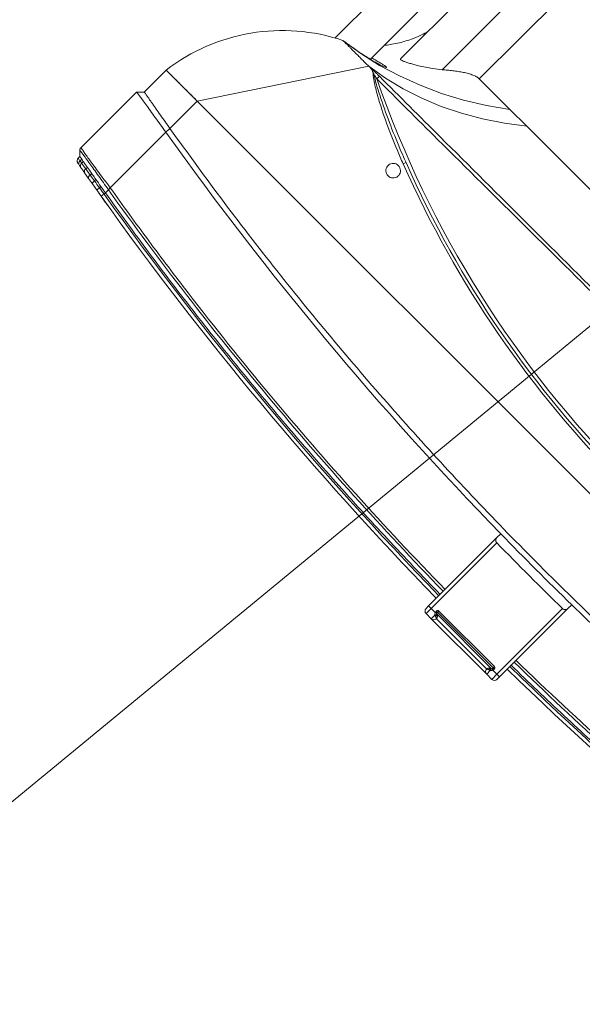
# Model space of a CAD drawing. Header units: millimetres. Extents: x -96593 to 66336, y -23969 to 7139.
# Tile 141 of 256: x -88715 to -88689, y -686 to -640. Entities that reach past the tile are written whole.
import ezdxf

# ---------------------------------------------------------------- set-up
doc = ezdxf.new("R2010")
doc.units = ezdxf.units.MM
doc.layers.add('mm_punktwstawienia', color=1, linetype='Continuous', lineweight=50)
doc.layers.add('mm_went_opis', color=7, linetype='Continuous', lineweight=15)

# ---------------------------------------------------------------- blocks, each defined once
blk = doc.blocks.new('W_Gorny')
at = {"color": 7, "linetype": 'Continuous', "lineweight": 13}
for p, q in [((120.254, 222.224), (120.254, 212.138)), ((122.281, 213.337), (122.281, 222.224)), ((124.08, 222.224), (124.08, 214.424)), ((116.901, 214.924), (116.901, 210.404)), ((119.101, 210.962), (119.101, 214.924)), ((124.08, 214.424), (126.454, 214.424)), ((126.454, 214.424), (127.759, 214.424)), ((143.801, 214.424), (127.759, 214.424)), ((114.001, 202.624), (119.301, 210.624)), ((119.301, 210.624), (119.408, 210.624)), ((124.298, 208.408), (124.488, 208.333)), ((124.223, 207.917), (124.379, 207.917)), ((111.601, 200.924), (111.601, 202.624)), ((111.601, 202.624), (114.001, 202.624)), ((114.001, 202.624), (114.001, 200.505)), ((176.601, 202.624), (114.001, 202.624)), ((111.301, 200.624), (111.601, 200.924)), ((111.301, 196.307), (111.301, 200.624)), ((114.001, 200.505), (114.001, 200.205)), ((114.001, 200.205), (114.001, 195.89)), ((142.551, 197.316), (142.551, 197.616)), ((148.051, 197.616), (148.051, 197.316)), ((142.551, 192.024), (142.551, 197.316)), ((142.751, 197.113), (142.751, 192.024)), ((147.851, 192.024), (147.851, 197.113)), ((148.051, 197.316), (148.051, 192.024)), ((111.601, 195.924), (111.36, 196.166)), ((111.601, 195.791), (111.601, 195.924)), ((111.782, 195.892), (111.782, 195.762)), ((111.782, 195.762), (111.932, 195.737)), ((111.932, 195.737), (111.932, 195.865)), ((112.315, 195.797), (112.315, 195.675)), ((112.315, 195.675), (112.723, 195.609)), ((112.795, 195.412), (112.42, 195.478)), ((112.723, 195.609), (112.723, 195.725)), ((112.723, 195.609), (113.116, 195.546)), ((113.116, 195.656), (113.116, 195.546)), ((113.584, 195.473), (113.584, 195.576)), ((114.001, 195.889), (114.001, 195.89)), ((114.001, 195.746), (114.001, 195.505)), ((114.001, 195.505), (114.001, 195.408)), ((113.585, 195.276), (113.156, 195.349)), ((143.151, 192.224), (147.451, 192.224)), ((143.151, 192.124), (143.151, 192.224)), ((147.451, 192.124), (147.451, 192.224)), ((142.751, 192.024), (142.551, 192.024)), ((142.551, 191.824), (142.551, 192.024)), ((142.751, 192.024), (143.069, 192.024)), ((142.751, 192.024), (142.751, 191.624)), ((143.051, 192.107), (143.051, 192.124)), ((143.151, 192.124), (143.051, 192.124)), ((143.151, 192.107), (143.051, 192.107)), ((143.151, 192.107), (143.151, 192.124)), ((147.451, 192.124), (143.151, 192.124)), ((143.151, 192.053), (143.151, 192.044)), ((147.436, 192.024), (143.151, 192.024)), ((143.151, 191.624), (143.151, 191.904)), ((143.218, 191.885), (143.151, 191.904)), ((143.2, 192.022), (143.201, 192.021)), ((143.351, 191.824), (147.251, 191.824)), ((144.53, 192.019), (144.53, 192.024)), ((144.551, 192.019), (144.551, 192.024)), ((144.919, 192.019), (144.919, 192.024)), ((145.326, 192.019), (145.326, 192.024)), ((145.326, 192.019), (145.342, 192.019)), ((145.342, 192.019), (145.342, 192.024)), ((145.343, 192.019), (145.389, 192.019)), ((146.051, 192.019), (146.051, 192.024)), ((146.073, 192.019), (146.073, 192.024)), ((147.401, 192.021), (147.403, 192.022)), ((147.451, 192.107), (147.451, 192.124)), ((147.451, 192.124), (147.551, 192.124)), ((147.451, 192.107), (147.551, 192.107)), ((147.451, 192.044), (147.451, 192.053)), ((147.451, 191.904), (147.451, 191.624)), ((147.533, 192.024), (147.851, 192.024)), ((147.551, 192.124), (147.551, 192.107)), ((148.051, 192.024), (147.851, 192.024)), ((147.851, 191.624), (147.851, 192.024)), ((148.051, 192.024), (148.051, 191.824)), ((143.151, 191.624), (142.751, 191.624)), ((147.451, 191.624), (143.151, 191.624)), ((147.851, 191.624), (147.451, 191.624))]:
    blk.add_line(p, q, dxfattribs=at)
at = {"color": 7, "linetype": 'Continuous', "lineweight": 13, "flags": 128}
for points in [[(126.454, 214.424), (125.388, 213.67), (124.294, 212.992), (123.174, 212.393), (122.031, 211.874), (120.869, 211.436), (119.691, 211.081), (118.501, 210.81), (117.301, 210.624)], [(127.759, 214.424), (126.774, 213.674), (125.763, 212.999), (124.728, 212.401), (123.672, 211.882), (122.599, 211.444), (121.51, 211.088), (120.41, 210.814), (119.301, 210.624)], [(120.105, 210.649), (120.105, 210.64), (120.105, 210.626), (120.105, 210.606), (120.105, 210.582), (120.106, 210.553), (120.106, 210.521), (120.106, 210.486), (120.106, 210.451)], [(112.795, 195.412), (112.76, 195.432), (112.734, 195.476), (112.721, 195.538), (112.723, 195.609)], [(113.156, 195.349), (113.132, 195.368), (113.116, 195.411), (113.111, 195.474), (113.116, 195.546)], [(113.968, 195.211), (113.969, 195.215), (113.971, 195.226), (113.974, 195.244), (113.978, 195.269), (113.983, 195.299), (113.989, 195.333), (113.995, 195.37), (114.001, 195.408)], [(143.069, 192.024), (143.081, 192.03), (143.092, 192.035), (143.103, 192.04), (143.114, 192.045), (143.124, 192.049), (143.132, 192.053), (143.14, 192.057), (143.147, 192.06)], [(143.218, 191.885), (143.226, 191.905), (143.233, 191.926), (143.236, 191.947), (143.238, 191.967), (143.236, 191.984), (143.233, 191.997), (143.226, 192.007), (143.218, 192.013)], [(147.385, 192.013), (147.376, 192.007), (147.37, 191.997), (147.366, 191.984), (147.365, 191.967), (147.366, 191.947), (147.37, 191.926), (147.376, 191.905), (147.385, 191.885)], [(147.456, 192.06), (147.463, 192.057), (147.47, 192.053), (147.479, 192.049), (147.489, 192.045), (147.499, 192.04), (147.51, 192.035), (147.522, 192.03), (147.533, 192.024)]]:
    blk.add_lwpolyline(points, dxfattribs=at)
at = {"color": 7, "linetype": 'Continuous', "lineweight": 13}
for centre, radius, start, end in [((121.951, 201.281), 10.437, 116.458, 172.6023), ((145.301, 262.47), 57.8, 244.15669, 295.84331), ((124.301, 207.524), 0.4, 101.2547, 78.7453), ((125.081, 207.964), 0.699, 148.0914, 162.1043), ((145.301, 262.502), 58.2, 248.97043, 291.02957), ((145.301, 262.47), 58, 248.97043, 291.02957), ((145.301, 386.596), 189.5, 269.22898, 270.77102), ((111.801, 195.791), 0.2, 180, 259.7795), ((111.971, 195.75), 0.19, 176.5671, 257.9252), ((112.113, 195.717), 0.182, 173.744, 256.0308), ((112.48, 195.637), 0.17, 166.9812, 249.4945), ((113.878, 195.376), 0.31, 161.7878, 198.9242), ((145.301, 381.596), 189, 260.45722, 269.1663), ((145.301, 381.596), 188.8, 260.45722, 269.16542), ((145.301, 381.596), 188.8, 270.83458, 279.54278), ((145.301, 381.596), 189, 270.8337, 279.54278), ((143.151, 192.124), 0.1, 90, 180), ((147.451, 192.124), 0.1, 0, 90), ((142.751, 191.824), 0.2, 180, 270), ((143.251, 192.107), 0.2, 180, 204.4698), ((143.143, 192.043), 0.00885, 7.2934, 68.2975), ((143.142, 192.052), 0.00895, 4.6033, 60.3346), ((142.974, 192.049), 0.229, 320.736, 352.8867), ((143.151, 191.824), 0.2, 270, 0.0009), ((143.171, 192.009), 0.015, 29.0303, 87.6623), ((143.19, 192.004), 0.02, 58.9839, 90), ((147.451, 191.824), 0.2, 179.9991, 270), ((147.629, 192.049), 0.229, 187.1133, 219.264), ((147.413, 192.004), 0.02, 90, 121.0161), ((147.432, 192.009), 0.015, 92.3377, 150.9697), ((147.46, 192.052), 0.00895, 119.6654, 175.3967), ((147.46, 192.043), 0.00885, 111.7025, 172.7066), ((147.351, 192.107), 0.2, 335.5302, 0), ((147.851, 191.824), 0.2, 270, 0)]:
    blk.add_arc(centre, radius, start, end, dxfattribs=at)
for points, knots in [([(124.08, 214.424), (124.027, 214.424), (123.967, 214.416), (123.884, 214.394), (123.867, 214.389), (123.832, 214.378), (123.814, 214.372), (123.759, 214.353), (123.722, 214.338), (123.647, 214.305), (123.608, 214.286), (123.53, 214.247), (123.49, 214.225), (123.37, 214.157), (123.29, 214.108), (123.17, 214.028), (123.129, 214.001), (123.049, 213.944), (123.009, 213.915), (122.889, 213.828), (122.811, 213.768), (122.656, 213.647), (122.58, 213.586), (122.466, 213.493), (122.429, 213.461), (122.354, 213.399), (122.317, 213.368), (122.281, 213.337)], [0, 0, 0, 0, 0.125, 0.125, 0.15625, 0.15625, 0.1875, 0.1875, 0.25, 0.25, 0.3125, 0.3125, 0.375, 0.375, 0.5, 0.5, 0.5625, 0.5625, 0.625, 0.625, 0.75, 0.75, 0.875, 0.875, 0.9375, 0.9375, 1, 1, 1, 1]), ([(120.254, 214.27), (120.218, 214.144), (120.136, 213.86), (119.97, 213.453), (119.78, 213.063), (119.577, 212.706), (119.365, 212.389), (119.202, 212.167), (119.115, 212.064), (119.101, 212.048)], [0, 0, 0, 0, 0.156474, 0.351114, 0.522284, 0.671778, 0.839931, 0.975214, 1, 1, 1, 1]), ([(122.281, 213.337), (122.148, 213.229), (121.913, 213.038), (121.546, 212.785), (121.245, 212.593), (120.988, 212.441), (120.777, 212.325), (120.589, 212.228), (120.44, 212.161), (120.335, 212.122), (120.276, 212.113), (120.252, 212.12), (120.256, 212.135), (120.257, 212.138)], [0, 0, 0, 0, 0.1626599, 0.2878428, 0.4128755, 0.500543, 0.5881442, 0.676435, 0.7646341, 0.8406696, 0.9166676, 0.9835114, 1, 1, 1, 1]), ([(119.986, 211.229), (119.957, 211.216), (119.898, 211.19), (119.742, 211.136), (119.537, 211.074), (119.286, 211.006), (118.993, 210.934), (118.67, 210.862), (118.321, 210.791), (117.972, 210.728), (117.627, 210.671), (117.413, 210.64), (117.304, 210.625)], [0, 0, 0, 0, 0.090827, 0.190696, 0.289998, 0.392058, 0.493915, 0.598701, 0.701432, 0.807226, 0.902357, 1, 1, 1, 1]), ([(119.101, 211.062), (119.192, 211.087), (119.383, 211.14), (119.621, 211.203), (119.811, 211.247), (119.922, 211.271), (119.947, 211.272), (119.948, 211.272)], [0, 0, 0, 0, 0.23565, 0.496417, 0.738597, 0.988341, 1, 1, 1, 1]), ([(119.948, 211.272), (119.983, 211.276), (120.046, 211.283), (120.046, 211.264), (120.025, 211.245), (119.988, 211.23), (119.986, 211.229)], [0, 0, 0, 0, 0.367171, 0.6693, 0.980364, 1, 1, 1, 1]), ([(117.387, 210.624), (117.406, 210.624), (117.456, 210.624), (117.521, 210.624), (117.562, 210.624)], [0.1863836, 0.1863836, 0.1863836, 0.1863836, 0.25, 0.3286954, 0.3286954, 0.3286954, 0.3286954]), ([(117.723, 210.624), (117.774, 210.624), (117.883, 210.624), (118.008, 210.624), (118.073, 210.624)], [0.4211761, 0.4211761, 0.4211761, 0.4211761, 0.5, 0.5788239, 0.5788239, 0.5788239, 0.5788239]), ([(118.314, 210.624), (118.386, 210.624), (118.52, 210.624), (118.66, 210.624), (118.724, 210.624)], [0.6713046, 0.6713046, 0.6713046, 0.6713046, 0.75, 0.8136164, 0.8136164, 0.8136164, 0.8136164]), ([(119.408, 210.624), (119.432, 210.627), (119.458, 210.629), (119.512, 210.633), (119.539, 210.635), (119.596, 210.638), (119.625, 210.639), (119.684, 210.641), (119.714, 210.642), (119.803, 210.645), (119.863, 210.646), (119.984, 210.648), (120.044, 210.649), (120.105, 210.649)], [0, 0, 0, 0, 0.125, 0.125, 0.25, 0.25, 0.375, 0.375, 0.5, 0.5, 0.75, 0.75, 1, 1, 1, 1]), ([(119.721, 210.554), (119.633, 210.585), (119.53, 210.621), (119.422, 210.624), (119.408, 210.624)], [0, 0, 0, 0, 0.862276, 1, 1, 1, 1]), ([(120.105, 210.649), (121.673, 210.651), (127.795, 210.66), (135.694, 210.686), (142.024, 210.682), (143.801, 210.681)], [0, 0, 0, 0, 0.198524, 0.775011, 1, 1, 1, 1]), ([(124.416, 208.179), (124.168, 208.276), (123.424, 208.568), (122.202, 209.098), (121.004, 209.691), (120.211, 210.17), (119.846, 210.408), (119.741, 210.531), (119.721, 210.554)], [0, 0, 0, 0, 0.1510263, 0.4536833, 0.7561941, 0.9072997, 0.98295, 1, 1, 1, 1]), ([(119.821, 210.511), (119.82, 210.511), (119.818, 210.512), (119.802, 210.519), (119.769, 210.533), (119.738, 210.546), (119.721, 210.554)], [0, 0, 0, 0, 0.009446, 0.064272, 0.483962, 1, 1, 1, 1]), ([(119.821, 210.511), (119.928, 210.443), (120.26, 210.235), (121.08, 209.812), (122.276, 209.239), (123.436, 208.746), (124.114, 208.48), (124.298, 208.408)], [0, 0, 0, 0, 0.0769784, 0.2371484, 0.5588576, 0.8806243, 1, 1, 1, 1]), ([(143.801, 210.541), (142.025, 210.535), (135.694, 210.516), (127.796, 210.464), (121.674, 210.453), (120.106, 210.451)], [0, 0, 0, 0, 0.224954, 0.801465, 1, 1, 1, 1]), ([(114.001, 202.624), (113.986, 202.624), (113.954, 202.624), (113.907, 202.624), (113.86, 202.624), (113.813, 202.624), (113.766, 202.624), (113.719, 202.624), (113.673, 202.624), (113.626, 202.624), (113.58, 202.624), (113.471, 202.624), (113.303, 202.624), (113.081, 202.624), (112.868, 202.624), (112.599, 202.624), (112.293, 202.624), (112.043, 202.624), (111.881, 202.624), (111.78, 202.624), (111.701, 202.624), (111.655, 202.624), (111.63, 202.624), (111.617, 202.624), (111.608, 202.624), (111.602, 202.624), (111.602, 202.624), (111.601, 202.624)], [0, 0, 0, 0, 0.012521, 0.025026, 0.03752, 0.050008, 0.062494, 0.074984, 0.087481, 0.099992, 0.112521, 0.125072, 0.187649, 0.250099, 0.312511, 0.375131, 0.500003, 0.624875, 0.68748, 0.749907, 0.812342, 0.874933, 0.900008, 0.925013, 0.949988, 0.97497, 1, 1, 1, 1]), ([(111.601, 200.924), (111.601, 200.924), (111.605, 200.924), (111.621, 200.921), (111.632, 200.919), (111.678, 200.911), (111.722, 200.903), (111.782, 200.892)], [0, 0, 0, 0, 0.25, 0.25, 0.5, 0.5, 1, 1, 1, 1]), ([(111.932, 200.865), (111.958, 200.86), (111.986, 200.855), (112.045, 200.845), (112.076, 200.839), (112.172, 200.822), (112.241, 200.81), (112.315, 200.797)], [0, 0, 0, 0, 0.25, 0.25, 0.5, 0.5, 1, 1, 1, 1]), ([(111.301, 200.624), (111.326, 200.624), (111.46, 200.607), (111.812, 200.553), (112.149, 200.499), (112.556, 200.434), (113.006, 200.362), (113.497, 200.284), (113.831, 200.232), (114.001, 200.205)], [0, 0, 0, 0, 0.25, 0.375, 0.5, 0.625, 0.75, 0.875, 1, 1, 1, 1]), ([(112.315, 200.797), (112.377, 200.785), (112.442, 200.774), (112.578, 200.75), (112.649, 200.737), (112.723, 200.725)], [0, 0, 0, 0, 0.5, 0.5, 1, 1, 1, 1]), ([(114.001, 200.505), (113.931, 200.517), (113.861, 200.529), (113.722, 200.553), (113.653, 200.564), (113.584, 200.576)], [0, 0, 0, 0, 0.5, 0.5, 1, 1, 1, 1]), ([(114.001, 200.505), (115.66, 200.24), (118.977, 199.709), (123.974, 199.082), (128.981, 198.579), (133.997, 198.212), (139.019, 197.978), (144.045, 197.878), (148.931, 197.91), (153.676, 198.063), (158.278, 198.323), (162.874, 198.695), (167.462, 199.182), (172.041, 199.773), (175.081, 200.261), (176.601, 200.505)], [0, 0, 0, 0, 0.080142, 0.160209, 0.240216, 0.320178, 0.400109, 0.480022, 0.559931, 0.633191, 0.70647, 0.77978, 0.853131, 0.926534, 1, 1, 1, 1]), ([(142.551, 197.316), (142.551, 197.293), (142.555, 197.271), (142.57, 197.227), (142.582, 197.206), (142.607, 197.176), (142.616, 197.167), (142.637, 197.15), (142.649, 197.142), (142.675, 197.129), (142.689, 197.123), (142.719, 197.115), (142.735, 197.113), (142.751, 197.113)], [0, 0, 0, 0, 0.25, 0.25, 0.5, 0.5, 0.625, 0.625, 0.75, 0.75, 0.875, 0.875, 1, 1, 1, 1]), ([(147.851, 197.113), (147.868, 197.113), (147.883, 197.115), (147.914, 197.123), (147.928, 197.128), (147.954, 197.142), (147.966, 197.15), (147.987, 197.167), (147.996, 197.176), (148.021, 197.205), (148.032, 197.226), (148.048, 197.271), (148.051, 197.293), (148.051, 197.316)], [0, 0, 0, 0, 0.125, 0.125, 0.25, 0.25, 0.375, 0.375, 0.5, 0.5, 0.75, 0.75, 1, 1, 1, 1]), ([(111.301, 196.307), (111.301, 196.307), (111.301, 196.307), (111.355, 196.297), (111.471, 196.276), (111.672, 196.242), (111.917, 196.201), (112.206, 196.154), (112.534, 196.103), (112.971, 196.037), (113.464, 195.965), (113.822, 195.914), (114.001, 195.889)], [0, 0, 0, 0, 0.000001, 0.096623, 0.193262, 0.312002, 0.430754, 0.502751, 0.620722, 0.738672, 0.869357, 1, 1, 1, 1]), ([(111.36, 196.166), (111.355, 196.171), (111.335, 196.193), (111.308, 196.24), (111.304, 196.285), (111.301, 196.307)], [0, 0, 0, 0, 0.141092, 0.570547, 1, 1, 1, 1]), ([(114.001, 195.747), (113.962, 195.753), (113.764, 195.785), (113.41, 195.843), (112.959, 195.918), (112.543, 195.987), (112.221, 196.039), (111.939, 196.085), (111.702, 196.121), (111.512, 196.149), (111.404, 196.164), (111.36, 196.166), (111.36, 196.166), (111.36, 196.166)], [0, 0, 0, 0, 0.028999, 0.147117, 0.265258, 0.383331, 0.501422, 0.573421, 0.691821, 0.810211, 0.90511, 0.999999, 1, 1, 1, 1]), ([(111.601, 195.924), (111.611, 195.923), (111.629, 195.919), (111.735, 195.9), (111.782, 195.892)], [0, 0, 0, 0, 0.560607, 1, 1, 1, 1]), ([(111.601, 195.791), (111.601, 195.791), (111.601, 195.791), (111.62, 195.788), (111.689, 195.777), (111.757, 195.766), (111.782, 195.762)], [0, 0, 0, 0, 0.000006, 0.384237, 0.777683, 1, 1, 1, 1]), ([(111.931, 195.565), (111.904, 195.57), (111.88, 195.574), (111.838, 195.582), (111.821, 195.585), (111.78, 195.592), (111.766, 195.595), (111.766, 195.595)], [0, 0, 0, 0, 0.25, 0.25, 0.5, 0.5, 1, 1, 1, 1]), ([(111.932, 195.865), (111.957, 195.86), (112.068, 195.84), (112.2, 195.817), (112.313, 195.797), (112.315, 195.797)], [0.3353324, 0.3353324, 0.3353324, 0.3353324, 0.375, 0.5, 0.5014146, 0.5014146, 0.5014146, 0.5014146]), ([(112.42, 195.478), (112.355, 195.489), (112.223, 195.513), (112.121, 195.531), (112.069, 195.54)], [0, 0, 0, 0, 0.495637, 1, 1, 1, 1]), ([(112.723, 195.725), (112.794, 195.712), (112.921, 195.69), (113.056, 195.667), (113.116, 195.656)], [0, 0, 0, 0, 0.559636, 1, 1, 1, 1]), ([(113.584, 195.576), (113.661, 195.563), (113.8, 195.539), (113.94, 195.516), (114.001, 195.505)], [0, 0, 0, 0, 0.558376, 1, 1, 1, 1]), ([(113.584, 195.473), (113.723, 195.449), (113.861, 195.426), (114.001, 195.408), (114.001, 195.408)], [0, 0, 0, 0, 0.999986, 1, 1, 1, 1]), ([(114.001, 195.747), (113.999, 195.763), (113.995, 195.796), (113.998, 195.847), (114, 195.878), (114.001, 195.889)], [0, 0, 0, 0, 0.398357, 0.795065, 1, 1, 1, 1]), ([(114.001, 195.89), (115.181, 195.692), (116.361, 195.505), (118.726, 195.154), (119.91, 194.989), (123.466, 194.53), (125.844, 194.268), (132.989, 193.62), (137.769, 193.368), (142.551, 193.299)], [0, 0, 0, 0, 0.125, 0.125, 0.25, 0.25, 0.5, 0.5, 1, 1, 1, 1]), ([(142.551, 193.157), (137.769, 193.227), (132.989, 193.478), (125.844, 194.126), (123.467, 194.387), (118.725, 194.999), (116.36, 195.35), (114.001, 195.746)], [0, 0, 0, 0, 0.5, 0.5, 0.75, 0.75, 1, 1, 1, 1]), ([(114.001, 195.505), (115.326, 195.291), (117.973, 194.864), (121.959, 194.329), (125.952, 193.874), (130.016, 193.5), (134.148, 193.211), (138.348, 193.004), (141.15, 192.945), (142.551, 192.916)], [0, 0, 0, 0, 0.140247, 0.280386, 0.420433, 0.560405, 0.706978, 0.853504, 1, 1, 1, 1]), ([(148.051, 193.299), (152.834, 193.368), (157.614, 193.62), (164.759, 194.268), (167.136, 194.53), (170.693, 194.989), (171.877, 195.154), (174.241, 195.505), (175.422, 195.692), (176.601, 195.89)], [0, 0, 0, 0, 0.5, 0.5, 0.75, 0.75, 0.875, 0.875, 1, 1, 1, 1]), ([(176.601, 195.746), (176.307, 195.696), (176.012, 195.648), (175.422, 195.551), (174.536, 195.409), (173.65, 195.273), (171.877, 195.01), (170.693, 194.846), (167.136, 194.387), (164.759, 194.126), (157.613, 193.478), (152.834, 193.227), (148.051, 193.157)], [0, 0, 0, 0, 0.03125, 0.03125, 0.0625, 0.125, 0.125, 0.25, 0.25, 0.5, 0.5, 1, 1, 1, 1]), ([(148.051, 192.916), (149.389, 192.943), (152.063, 192.999), (156.073, 193.19), (160.078, 193.46), (164.143, 193.822), (168.264, 194.281), (172.44, 194.834), (175.214, 195.282), (176.601, 195.505)], [0, 0, 0, 0, 0.139837, 0.2797, 0.419605, 0.559567, 0.706273, 0.853078, 1, 1, 1, 1]), ([(113.948, 195.214), (113.924, 195.218), (113.839, 195.233), (113.775, 195.244), (113.764, 195.245), (113.76, 195.246)], [0, 0, 0, 0, 0.190215, 0.679387, 1, 1, 1, 1]), ([(114.555, 195.113), (114.466, 195.128), (114.289, 195.157), (114.082, 195.192), (113.998, 195.206), (113.971, 195.211)], [0, 0, 0, 0, 0.403166, 0.80605, 1, 1, 1, 1]), ([(143.151, 191.904), (143.132, 191.919), (143.116, 191.937), (143.088, 191.978), (143.077, 192.001), (143.069, 192.024)], [0, 0, 0, 0, 0.5, 0.5, 1, 1, 1, 1]), ([(143.146, 192.051), (143.145, 192.047), (143.146, 192.041), (143.15, 192.03), (143.154, 192.025), (143.163, 192.018), (143.168, 192.017), (143.177, 192.016), (143.181, 192.016), (143.184, 192.017)], [0, 0, 0, 0, 0.25, 0.25, 0.5, 0.5, 0.75, 0.75, 1, 1, 1, 1]), ([(143.151, 192.107), (143.151, 192.107), (143.151, 192.089), (143.151, 192.071), (143.151, 192.053)], [0, 0, 0, 0, 0.010063, 1, 1, 1, 1]), ([(143.171, 192.024), (143.17, 192.024), (143.167, 192.025), (143.162, 192.027), (143.158, 192.029), (143.156, 192.032), (143.154, 192.034), (143.153, 192.037), (143.152, 192.039), (143.151, 192.042), (143.151, 192.043), (143.151, 192.044)], [0, 0, 0, 0, 0.284033, 0.478228, 0.589269, 0.642725, 0.718959, 0.769428, 0.850788, 0.889603, 1, 1, 1, 1]), ([(143.171, 192.024), (143.177, 192.024), (143.187, 192.024), (143.189, 192.024), (143.19, 192.024)], [0, 0, 0, 0, 0.605387, 1, 1, 1, 1]), ([(143.2, 192.022), (143.199, 192.021), (143.199, 192.02), (143.189, 192.018), (143.184, 192.017)], [0, 0, 0, 0, 0.406789, 1, 1, 1, 1]), ([(143.218, 192.013), (143.23, 192.008), (143.261, 191.995), (143.306, 191.957), (143.329, 191.919), (143.344, 191.88), (143.35, 191.855), (143.351, 191.838), (143.351, 191.831), (143.351, 191.828), (143.351, 191.826), (143.351, 191.825), (143.351, 191.825), (143.351, 191.825), (143.351, 191.824), (143.351, 191.824), (143.351, 191.824)], [0, 0, 0, 0, 0.101646, 0.264384, 0.491837, 0.527473, 0.731563, 0.825903, 0.850058, 0.922941, 0.940944, 0.965042, 0.971052, 0.981332, 0.983905, 1, 1, 1, 1]), ([(143.351, 191.824), (143.351, 191.824), (143.351, 191.824), (143.351, 191.824), (143.351, 191.824), (143.351, 191.824), (143.351, 191.824), (143.351, 191.824), (143.351, 191.824), (143.351, 191.825), (143.351, 191.825), (143.35, 191.826), (143.347, 191.828), (143.342, 191.832), (143.33, 191.841), (143.307, 191.856), (143.261, 191.875), (143.23, 191.882), (143.218, 191.885)], [0, 0, 0, 0, 0.015245, 0.043072, 0.055984, 0.056099, 0.073111, 0.082762, 0.108485, 0.142985, 0.181077, 0.242433, 0.329971, 0.466232, 0.490139, 0.737074, 0.900703, 1, 1, 1, 1]), ([(147.251, 191.824), (147.251, 191.824), (147.251, 191.824), (147.251, 191.825), (147.251, 191.825), (147.251, 191.825), (147.251, 191.826), (147.251, 191.828), (147.251, 191.831), (147.252, 191.838), (147.253, 191.855), (147.261, 191.893), (147.288, 191.946), (147.331, 191.987), (147.367, 192.007), (147.383, 192.012), (147.385, 192.013)], [0, 0, 0, 0, 0.016096, 0.018668, 0.028948, 0.034959, 0.059057, 0.07706, 0.149944, 0.1741, 0.26844, 0.472533, 0.673215, 0.868498, 0.984749, 1, 1, 1, 1]), ([(147.311, 191.862), (147.304, 191.859), (147.283, 191.848), (147.264, 191.835), (147.255, 191.828), (147.253, 191.826), (147.252, 191.825), (147.252, 191.825), (147.251, 191.824), (147.251, 191.824), (147.251, 191.824), (147.251, 191.824), (147.251, 191.824), (147.251, 191.824), (147.251, 191.824), (147.251, 191.824), (147.251, 191.824)], [0, 0, 0, 0, 0.115828, 0.387717, 0.566663, 0.681623, 0.7622, 0.812223, 0.857531, 0.891312, 0.903987, 0.926328, 0.926479, 0.943435, 0.979979, 1, 1, 1, 1]), ([(147.385, 191.885), (147.383, 191.884), (147.367, 191.881), (147.34, 191.874), (147.32, 191.866), (147.311, 191.862)], [0, 0, 0, 0, 0.061636, 0.538328, 1, 1, 1, 1]), ([(147.451, 191.904), (147.451, 191.904), (147.429, 191.895), (147.407, 191.89), (147.385, 191.885)], [0, 0, 0, 0, 0.007287, 1, 1, 1, 1]), ([(147.419, 192.017), (147.413, 192.018), (147.404, 192.02), (147.403, 192.021), (147.403, 192.022)], [0, 0, 0, 0, 0.593211, 1, 1, 1, 1]), ([(147.413, 192.024), (147.414, 192.024), (147.416, 192.024), (147.426, 192.024), (147.431, 192.024)], [0, 0, 0, 0, 0.394613, 1, 1, 1, 1]), ([(147.419, 192.017), (147.422, 192.016), (147.426, 192.016), (147.435, 192.017), (147.44, 192.018), (147.449, 192.025), (147.453, 192.03), (147.457, 192.041), (147.457, 192.047), (147.457, 192.051)], [0, 0, 0, 0, 0.25, 0.25, 0.5, 0.5, 0.75, 0.75, 1, 1, 1, 1]), ([(147.451, 192.044), (147.451, 192.043), (147.451, 192.041), (147.45, 192.037), (147.449, 192.035), (147.448, 192.033), (147.446, 192.03), (147.442, 192.027), (147.438, 192.025), (147.434, 192.024), (147.432, 192.024), (147.431, 192.024)], [0, 0, 0, 0, 0.137248, 0.214286, 0.255192, 0.334052, 0.365888, 0.490941, 0.649207, 0.858819, 1, 1, 1, 1]), ([(147.451, 192.053), (147.451, 192.071), (147.451, 192.089), (147.451, 192.107), (147.451, 192.107)], [0, 0, 0, 0, 0.989937, 1, 1, 1, 1]), ([(147.533, 192.024), (147.525, 192.001), (147.515, 191.978), (147.487, 191.937), (147.471, 191.919), (147.451, 191.904)], [0, 0, 0, 0, 0.5, 0.5, 1, 1, 1, 1])]:
    blk.add_open_spline(points, degree=3, knots=knots, dxfattribs=at)
for points in [[(117.301, 210.624), (117.301, 210.624), (117.33, 210.624), (117.387, 210.624)], [(117.562, 210.624), (117.61, 210.624), (117.664, 210.624), (117.723, 210.624)], [(118.073, 210.624), (118.149, 210.624), (118.23, 210.624), (118.314, 210.624)], [(118.724, 210.624), (118.911, 210.624), (119.106, 210.624), (119.301, 210.624)], [(120.106, 210.451), (120.011, 210.471), (119.915, 210.491), (119.821, 210.511)], [(111.782, 200.892), (111.825, 200.884), (111.875, 200.875), (111.932, 200.865)], [(112.723, 200.725), (112.848, 200.703), (112.979, 200.68), (113.116, 200.656)], [(113.116, 200.656), (113.269, 200.63), (113.425, 200.603), (113.584, 200.576)], [(114.001, 200.205), (123.455, 198.618), (132.999, 197.755), (142.551, 197.616)], [(148.051, 197.616), (157.604, 197.755), (167.148, 198.618), (176.601, 200.205)], [(142.551, 197.616), (144.385, 197.589), (146.218, 197.589), (148.051, 197.616)], [(111.301, 196.307), (111.301, 196.307), (111.301, 196.307), (111.301, 196.307)], [(111.36, 196.166), (111.36, 196.166), (111.36, 196.166), (111.36, 196.166)], [(111.782, 195.892), (111.825, 195.884), (111.875, 195.875), (111.932, 195.865)], [(112.069, 195.54), (112.017, 195.55), (111.971, 195.558), (111.931, 195.565)], [(111.932, 195.737), (112.038, 195.72), (112.166, 195.699), (112.315, 195.675)], [(112.723, 195.725), (112.575, 195.751), (112.439, 195.775), (112.315, 195.797)], [(113.584, 195.576), (113.425, 195.603), (113.269, 195.63), (113.116, 195.656)], [(113.116, 195.546), (113.268, 195.522), (113.424, 195.498), (113.584, 195.473)], [(114.001, 195.746), (114.001, 195.746), (114.001, 195.747), (114.001, 195.747)], [(113.156, 195.349), (113.03, 195.371), (112.91, 195.392), (112.795, 195.412)], [(113.968, 195.211), (113.84, 195.233), (113.712, 195.254), (113.585, 195.276)], [(143.146, 192.051), (143.146, 192.054), (143.147, 192.057), (143.147, 192.06)], [(143.147, 192.06), (143.15, 192.077), (143.151, 192.092), (143.151, 192.107)], [(143.218, 192.013), (143.213, 192.015), (143.207, 192.017), (143.201, 192.021)], [(147.385, 192.013), (147.39, 192.015), (147.395, 192.017), (147.401, 192.021)], [(147.456, 192.06), (147.453, 192.077), (147.451, 192.092), (147.451, 192.107)], [(147.456, 192.06), (147.456, 192.057), (147.457, 192.054), (147.457, 192.051)]]:
    blk.add_open_spline(points, degree=3, dxfattribs=at)
blk = doc.blocks.new('A$C2E197AD3')
at = {"color": 252, "lineweight": 13, "xscale": 0.8500000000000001, "yscale": 0.8500000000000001, "zscale": 0.8500000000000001, "rotation": 315.000000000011}
blk.add_blockref('W_Gorny', (2475.214, 1623.535), dxfattribs=at)

msp = doc.modelspace()

# ---------------------------------------------------------------- linework, layer by layer
at = {"layer": 'mm_went_opis', "color": 252}
msp.add_lwpolyline([(-88717.289, -678.318), (-88638.181, -613.202)], dxfattribs=at)

# ---------------------------------------------------------------- block references
at = {"layer": 'mm_punktwstawienia', "lineweight": 60}
msp.add_blockref('A$C2E197AD3', (-91372.024, -2320.702), dxfattribs=at)

doc.saveas('drawing.dxf')
